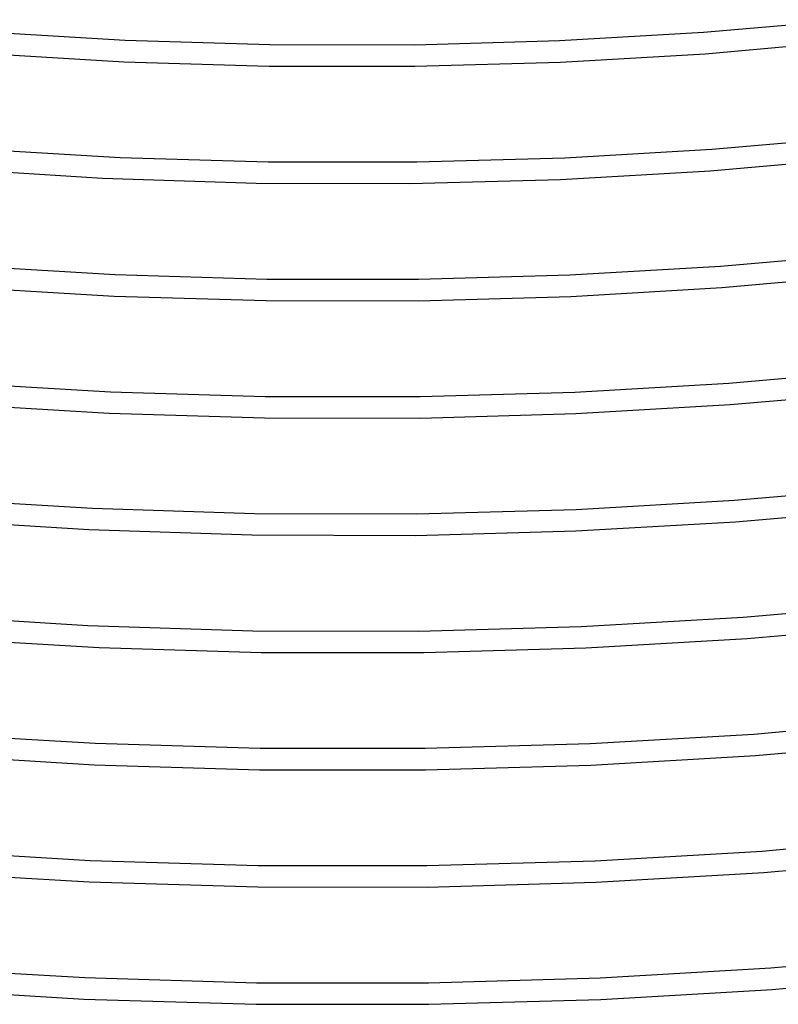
# Model space of a CAD drawing. Header units: millimetres. Extents: x -657 to 657, y -323 to 528.
# Tile 52 of 131: x -61 to 80, y -175 to 8. Entities that reach past the tile are written whole.
import ezdxf

# ---------------------------------------------------------------- set-up
doc = ezdxf.new("R2010")
doc.units = ezdxf.units.MM
doc.layers.add('THICK', color=7, linetype='Continuous')

msp = doc.modelspace()

# ---------------------------------------------------------------- linework, layer by layer
at = {"layer": 'THICK'}
for p, q in [((66.53, 5.76), (93.05, 8.09)), ((-67.93, 5.86), (-41.16, 4.27)), ((39.74, 4.2), (66.53, 5.76)), ((-41.16, 4.27), (-14.21, 3.45)), ((12.79, 3.43), (39.74, 4.2)), ((66.81, 1.77), (93.45, 4.11)), ((-68.29, 1.88), (-41.39, 0.27)), ((-14.21, 3.45), (12.79, 3.43)), ((-41.39, 0.27), (-14.32, -0.54)), ((12.81, -0.57), (39.89, 0.21)), ((39.89, 0.21), (66.81, 1.77)), ((-14.32, -0.54), (12.81, -0.57)), ((68.1, -16.01), (95.23, -13.62)), ((-69.46, -15.91), (-42.06, -17.54)), ((40.7, -17.6), (68.1, -16.01)), ((-42.06, -17.54), (-14.5, -18.37)), ((13.13, -18.39), (40.7, -17.6)), ((67.74, -20.05), (95.32, -17.64)), ((-75.6, -19.45), (-45.33, -21.4)), ((-14.5, -18.37), (13.13, -18.39)), ((39.88, -21.64), (67.74, -20.05)), ((-45.33, -21.4), (-16.77, -22.34)), ((11.86, -22.41), (39.88, -21.64)), ((-16.77, -22.34), (11.86, -22.41)), ((69.67, -37.78), (97.41, -35.34)), ((-70.99, -37.69), (-42.98, -39.35)), ((41.65, -39.41), (69.67, -37.78)), ((-42.98, -39.35), (-14.79, -40.2)), ((-14.79, -40.2), (13.45, -40.22)), ((13.45, -40.22), (41.65, -39.41)), ((69.95, -41.77), (97.81, -39.32)), ((-71.34, -41.67), (-43.2, -43.35)), ((41.8, -43.41), (69.95, -41.77)), ((-43.2, -43.35), (-14.89, -44.2)), ((13.48, -44.22), (41.8, -43.41)), ((-14.89, -44.2), (13.48, -44.22)), ((71.24, -59.56), (99.59, -57.06)), ((-72.53, -59.46), (-43.9, -61.16)), ((42.59, -61.22), (71.24, -59.56)), ((-43.9, -61.16), (-15.09, -62.03)), ((-15.09, -62.03), (13.78, -62.05)), ((13.78, -62.05), (42.59, -61.22)), ((71.52, -63.55), (99.99, -61.04)), ((-72.88, -63.45), (-44.12, -65.16)), ((42.75, -65.22), (71.52, -63.55)), ((-44.12, -65.16), (-15.19, -66.03)), ((13.81, -66.05), (42.75, -65.22)), ((-15.19, -66.03), (13.81, -66.05)), ((72.31, -81.36), (101.52, -78.8)), ((-78.58, -80.89), (-47.2, -82.86)), ((42.8, -83.06), (72.31, -81.36)), ((-47.2, -82.86), (-17.08, -83.83)), ((-17.08, -83.83), (13.11, -83.89)), ((13.11, -83.89), (42.8, -83.06)), ((72.48, -85.36), (101.87, -82.79)), ((-79.89, -84.8), (-47.93, -86.83)), ((42.78, -87.07), (72.48, -85.36)), ((-47.93, -86.83), (-17.55, -87.82)), ((-17.55, -87.82), (12.91, -87.89)), ((12.91, -87.89), (42.78, -87.07)), ((73.88, -103.14), (103.7, -100.52)), ((-80.03, -102.67), (-48.09, -104.68)), ((43.75, -104.87), (73.88, -103.14)), ((-48.09, -104.68), (-17.36, -105.66)), ((-17.36, -105.66), (13.44, -105.71)), ((13.44, -105.71), (43.75, -104.87)), ((74.64, -107.09), (104.34, -104.48)), ((-75.98, -106.99), (-45.99, -108.78)), ((44.63, -108.84), (74.64, -107.09)), ((-45.99, -108.78), (-15.8, -109.68)), ((-15.8, -109.68), (14.44, -109.7)), ((14.44, -109.7), (44.63, -108.84)), ((75.92, -124.87), (106.11, -122.21)), ((-77.22, -124.78), (-46.72, -126.59)), ((45.41, -126.65), (75.92, -124.87)), ((76.2, -128.86), (106.52, -126.19)), ((-46.72, -126.59), (-16.03, -127.51)), ((-16.03, -127.51), (14.72, -127.53)), ((14.72, -127.53), (45.41, -126.65)), ((-77.55, -128.76), (-46.93, -130.59)), ((45.57, -130.65), (76.2, -128.86)), ((-46.93, -130.59), (-16.12, -131.51)), ((-16.12, -131.51), (14.76, -131.53)), ((14.76, -131.53), (45.57, -130.65)), ((77.47, -146.65), (108.29, -143.93)), ((-78.79, -146.55), (-47.67, -148.4)), ((-47.67, -148.4), (-16.36, -149.34)), ((46.34, -148.46), (77.47, -146.65)), ((77.76, -150.64), (108.69, -147.91)), ((-16.36, -149.34), (15.02, -149.36)), ((15.02, -149.36), (46.34, -148.46)), ((-79.12, -150.54), (-47.87, -152.39)), ((46.51, -152.45), (77.76, -150.64)), ((-47.87, -152.39), (-16.44, -153.34)), ((-16.44, -153.34), (15.06, -153.36)), ((15.06, -153.36), (46.51, -152.45)), ((79.03, -168.42), (110.46, -165.65)), ((-80.37, -168.32), (-48.63, -170.21)), ((47.27, -170.27), (79.03, -168.42)), ((-48.63, -170.21), (-16.68, -171.16)), ((15.33, -171.18), (47.27, -170.27)), ((79.31, -172.41), (110.87, -169.63)), ((-16.68, -171.16), (15.33, -171.18)), ((-80.69, -172.31), (-48.83, -174.2)), ((47.44, -174.26), (79.31, -172.41)), ((-48.83, -174.2), (-16.76, -175.16)), ((-16.76, -175.16), (15.37, -175.18)), ((15.37, -175.18), (47.44, -174.26))]:
    msp.add_line(p, q, dxfattribs=at)

doc.saveas('drawing.dxf')
